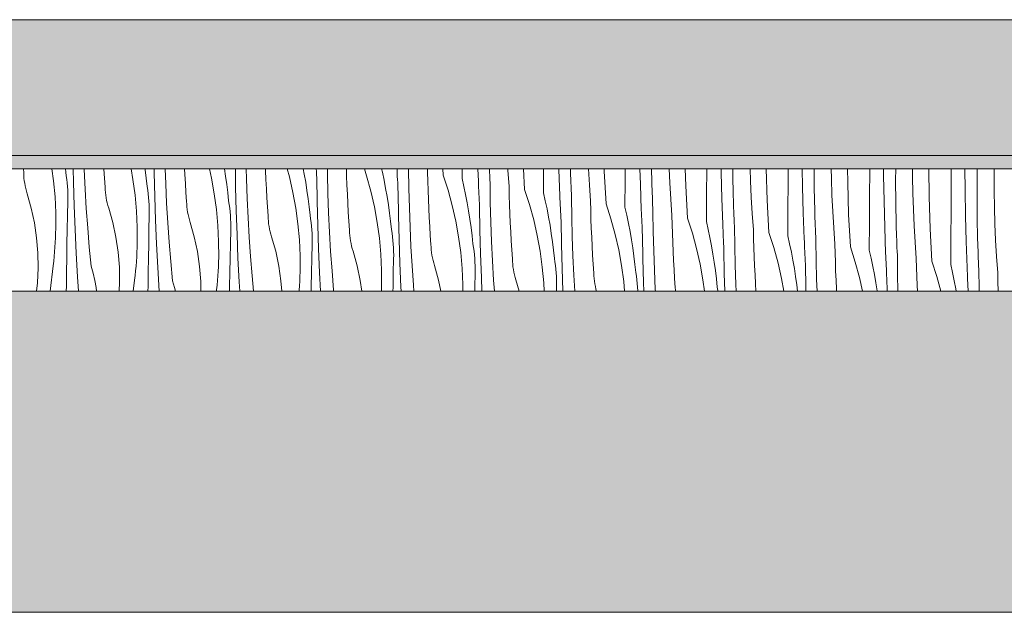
# Model space of a CAD drawing. Header units: millimetres. Extents: x -5600 to 56024, y 506 to 54141.
# Tile 35 of 48: x 37267 to 38719, y 28372 to 29245. Entities that reach past the tile are written whole.
import ezdxf

# ---------------------------------------------------------------- set-up
doc = ezdxf.new("R2010")
doc.units = ezdxf.units.MM
doc.layers.add('2D Drafting - General2', color=251, linetype='Continuous', lineweight=15)
doc.layers.add('2D Drafting - General81', color=251, linetype='Continuous', lineweight=20)

# ---------------------------------------------------------------- blocks, each defined once
blk = doc.blocks.new('*X26')
at = {"layer": '2D Drafting - General81', "linetype": 'Continuous'}
for p, q in [((-57948.8, -105022.4), (-57949.2, -105016.9)), ((-57907.1, -105016.9), (-57904.8, -105034.4)), ((-57887.3, -105016.9), (-57886.8, -105021.6)), ((-57875.6, -105036.4), (-57876.1, -105016.9)), ((-57859.5, -105017.9), (-57859.6, -105016.9)), ((-57830.5, -105017), (-57830.5, -105016.9)), ((-57829.7, -105030.3), (-57830.5, -105017)), ((-57790.6, -105016.9), (-57787.9, -105032.3)), ((-57769.8, -105016.9), (-57769.6, -105018.4)), ((-57756.4, -105022.6), (-57756.5, -105016.9)), ((-57739.5, -105039.1), (-57740.3, -105016.9)), ((-57711.2, -105024.9), (-57711.6, -105016.9)), ((-57675, -105016.9), (-57672, -105030.3)), ((-57652.9, -105016.9), (-57651.3, -105027.5)), ((-57636.4, -105043.8), (-57636.8, -105016.9)), ((-57620.4, -105031.7), (-57620.8, -105016.9)), ((-57592.3, -105019.4), (-57592.4, -105016.9)), ((-57560.3, -105016.9), (-57557.1, -105028.6)), ((-57536.7, -105016.9), (-57535.2, -105024.4)), ((-57517.4, -105020.7), (-57517.5, -105016.9)), ((-57501, -105024.3), (-57501.1, -105016.9)), ((-57472.7, -105027.3), (-57473, -105016.9)), ((-57446.6, -105016.9), (-57443.3, -105027.1)), ((-57421.1, -105016.9), (-57420, -105021.5)), ((-57398.4, -105018.5), (-57398.4, -105016.9)), ((-57381, -105045.5), (-57381.3, -105016.9)), ((-57353.3, -105021.8), (-57353.6, -105016.9)), ((-57330.4, -105025.9), (-57330.9, -105016.9)), ((-57302.6, -105030.8), (-57302.6, -105016.9)), ((-57278.5, -105035), (-57279.2, -105016.9)), ((-57261.9, -105021.4), (-57262.1, -105016.9)), ((-57235, -105018.9), (-57235.1, -105016.9)), ((-57210.4, -105047), (-57212, -105016.9)), ((-57182.6, -105051.9), (-57182.3, -105016.9)), ((-57159.8, -105018.1), (-57159.8, -105016.9)), ((-57142.6, -105020.4), (-57142.7, -105016.9)), ((-57114.9, -105040.1), (-57116.3, -105016.9)), ((-57092.9, -105020.4), (-57093, -105016.9)), ((-57062.3, -105033.8), (-57062.1, -105016.9)), ((-57039.7, -105039.2), (-57040.3, -105016.9)), ((-57022.7, -105036), (-57023.1, -105016.9)), ((-56996.3, -105037.2), (-56997.2, -105016.9)), ((-56972.8, -105041.6), (-56973.5, -105016.9)), ((-56942.2, -105054.9), (-56941.9, -105016.9)), ((-56920.7, -105022.2), (-56920.7, -105016.9)), ((-56903.4, -105024.1), (-56903.4, -105016.9)), ((-56877.3, -105034.2), (-56877.9, -105016.9)), ((-56852.7, -105062.8), (-56854.1, -105016.9)), ((-56821.8, -105036.7), (-56821.7, -105016.9)), ((-56800.6, -105043.4), (-56801, -105016.9)), ((-56783.3, -105045.3), (-56783.5, -105016.9)), ((-56758, -105031.2), (-56758.2, -105016.9)), ((-56734.1, -105036.2), (-56734.2, -105016.9)), ((-56701.5, -105018.6), (-56701.5, -105016.9)), ((-56681.1, -105026.4), (-56681.1, -105016.9)), ((-56663.5, -105033.4), (-56663.3, -105016.9)), ((-56638.3, -105028.3), (-56638.3, -105016.9)), ((-56614, -105057.3), (-56614.3, -105016.9)), ((-56581.4, -105039.7), (-56581.3, -105016.9)), ((-56561, -105047.6), (-56561.2, -105016.9)), ((-56543.2, -105021.6), (-56543.1, -105016.9)), ((-56518.2, -105025.3), (-56518.1, -105016.9)), ((-57948.7, -105026.4), (-57948.8, -105022.4)), ((-57948.4, -105030.3), (-57948.7, -105026.4)), ((-57947.9, -105034.2), (-57948.4, -105030.3)), ((-57886, -105027), (-57886.8, -105021.6)), ((-57885.3, -105032.3), (-57886, -105027)), ((-57858.2, -105046.5), (-57859.5, -105017.9)), ((-57828.8, -105043.6), (-57829.7, -105030.3)), ((-57769.6, -105018.4), (-57768.1, -105030.6)), ((-57768.1, -105030.6), (-57766.7, -105042.8)), ((-57755.6, -105057.5), (-57756.4, -105022.6)), ((-57710.5, -105038.2), (-57711.2, -105024.9)), ((-57672, -105030.3), (-57667.8, -105053.5)), ((-57651.3, -105027.5), (-57649.5, -105039.6)), ((-57591.8, -105032.7), (-57592.3, -105019.4)), ((-57557.1, -105028.6), (-57551.9, -105051.5)), ((-57535.2, -105024.4), (-57533.1, -105036.5)), ((-57517.1, -105025.4), (-57517.4, -105020.7)), ((-57516.9, -105030.1), (-57517.1, -105025.4)), ((-57516.3, -105065), (-57516.9, -105030.1)), ((-57500.4, -105052.9), (-57501, -105024.3)), ((-57472.3, -105040.6), (-57472.7, -105027.3)), ((-57443.3, -105027.1), (-57437.1, -105049.7)), ((-57420, -105021.5), (-57417.5, -105033.6)), ((-57398.2, -105023.2), (-57398.4, -105018.5)), ((-57398, -105027.9), (-57398.2, -105023.2)), ((-57397.7, -105032.5), (-57398, -105027.9)), ((-57353, -105035.1), (-57353.3, -105021.8)), ((-57330.4, -105025.9), (-57323.2, -105048.2)), ((-57302.6, -105030.8), (-57299.9, -105042.7)), ((-57261.7, -105027), (-57261.9, -105021.4)), ((-57261.5, -105032.5), (-57261.7, -105027)), ((-57233.2, -105043), (-57235, -105018.9)), ((-57158.4, -105056.2), (-57159.8, -105018.1)), ((-57142.5, -105025.9), (-57142.6, -105020.4)), ((-57142.3, -105031.5), (-57142.5, -105025.9)), ((-57142.1, -105037), (-57142.3, -105031.5)), ((-57090.3, -105068.2), (-57092.9, -105020.4)), ((-56919.7, -105060.4), (-56920.7, -105022.2)), ((-56902.7, -105057.2), (-56903.4, -105024.1)), ((-56757.3, -105055.4), (-56758, -105031.2)), ((-56701.8, -105057.9), (-56701.5, -105018.6)), ((-56680.5, -105064.6), (-56681.1, -105026.4)), ((-56637.9, -105052.4), (-56638.3, -105028.3)), ((-56543.4, -105054.6), (-56543.2, -105021.6)), ((-56518.2, -105049.4), (-56518.2, -105025.3)), ((-57947.3, -105038.1), (-57947.9, -105034.2)), ((-57946.6, -105042), (-57947.3, -105038.1)), ((-57945.7, -105045.9), (-57946.6, -105042)), ((-57944.7, -105049.7), (-57945.7, -105045.9)), ((-57904.8, -105034.4), (-57902.6, -105057.9)), ((-57884.7, -105037.6), (-57885.3, -105032.3)), ((-57884.3, -105043), (-57884.7, -105037.6)), ((-57883.9, -105048.4), (-57884.3, -105043)), ((-57874.5, -105071.2), (-57875.6, -105036.4)), ((-57828.6, -105047.5), (-57828.8, -105043.6)), ((-57787.9, -105032.3), (-57784.7, -105055.6)), ((-57765.9, -105048.1), (-57766.7, -105042.8)), ((-57738.1, -105067.6), (-57739.5, -105039.1)), ((-57709.6, -105051.5), (-57710.5, -105038.2)), ((-57649.5, -105039.6), (-57648, -105051.8)), ((-57635.5, -105078.7), (-57636.4, -105043.8)), ((-57619.4, -105060.3), (-57620.4, -105031.7)), ((-57591.1, -105046), (-57591.8, -105032.7)), ((-57533.1, -105036.5), (-57531.2, -105048.6)), ((-57471.7, -105053.9), (-57472.3, -105040.6)), ((-57417.5, -105033.6), (-57415.2, -105045.6)), ((-57415.2, -105045.6), (-57413, -105057.7)), ((-57397.5, -105037.2), (-57397.7, -105032.5)), ((-57397.3, -105041.9), (-57397.5, -105037.2)), ((-57397.1, -105046.6), (-57397.3, -105041.9)), ((-57380.3, -105074), (-57381, -105045.5)), ((-57352.6, -105048.5), (-57353, -105035.1)), ((-57299.9, -105042.7), (-57297.4, -105054.7)), ((-57278.3, -105039.7), (-57278.5, -105035)), ((-57278.1, -105044.4), (-57278.3, -105039.7)), ((-57277.9, -105049), (-57278.1, -105044.4)), ((-57261.2, -105038.1), (-57261.5, -105032.5)), ((-57260.9, -105066.6), (-57261.2, -105038.1)), ((-57232.9, -105056.3), (-57233.2, -105043)), ((-57141.9, -105042.6), (-57142.1, -105037)), ((-57141.7, -105048.1), (-57141.9, -105042.6)), ((-57113.1, -105064.2), (-57114.9, -105040.1)), ((-57062.5, -105073.1), (-57062.3, -105033.8)), ((-57038.4, -105077.4), (-57039.7, -105039.2)), ((-57022.6, -105041.6), (-57022.7, -105036)), ((-57022.4, -105047.1), (-57022.6, -105041.6)), ((-56994.9, -105061.3), (-56996.3, -105037.2)), ((-56970.2, -105089.4), (-56972.8, -105041.6)), ((-56876.3, -105058.3), (-56877.3, -105034.2)), ((-56822.1, -105076.1), (-56821.8, -105036.7)), ((-56799.6, -105081.6), (-56800.6, -105043.4)), ((-56782.6, -105078.3), (-56783.3, -105045.3)), ((-56732.7, -105084), (-56734.1, -105036.2)), ((-56663.2, -105066.5), (-56663.5, -105033.4)), ((-56581.7, -105079.1), (-56581.4, -105039.7)), ((-57943.6, -105053.5), (-57944.7, -105049.7)), ((-57937.6, -105074.8), (-57943.6, -105053.5)), ((-57902.6, -105057.9), (-57901.5, -105081.4)), ((-57883.7, -105053.8), (-57883.9, -105048.4)), ((-57883.7, -105059.1), (-57883.7, -105053.8)), ((-57883.7, -105064.5), (-57883.7, -105059.1)), ((-57856.5, -105075), (-57858.2, -105046.5)), ((-57828.3, -105051.5), (-57828.6, -105047.5)), ((-57827.8, -105055.4), (-57828.3, -105051.5)), ((-57827.2, -105059.3), (-57827.8, -105055.4)), ((-57826.5, -105063.2), (-57827.2, -105059.3)), ((-57784.7, -105055.6), (-57782.6, -105079)), ((-57765.2, -105053.5), (-57765.9, -105048.1)), ((-57764.6, -105058.8), (-57765.2, -105053.5)), ((-57764.2, -105064.2), (-57764.6, -105058.8)), ((-57754.4, -105092.4), (-57755.6, -105057.5)), ((-57708.7, -105064.8), (-57709.6, -105051.5)), ((-57667.8, -105053.5), (-57664.6, -105076.8)), ((-57648, -105051.8), (-57646.7, -105064)), ((-57618, -105088.8), (-57619.4, -105060.3)), ((-57590.4, -105059.3), (-57591.1, -105046)), ((-57589.6, -105072.6), (-57590.4, -105059.3)), ((-57551.9, -105051.5), (-57547.7, -105074.6)), ((-57531.2, -105048.6), (-57529.5, -105060.8)), ((-57499.3, -105081.4), (-57500.4, -105052.9)), ((-57471.1, -105067.2), (-57471.7, -105053.9)), ((-57437.1, -105049.7), (-57431.8, -105072.7)), ((-57413, -105057.7), (-57411.1, -105069.8)), ((-57396.8, -105051.2), (-57397.1, -105046.6)), ((-57396.2, -105086.1), (-57396.8, -105051.2)), ((-57352.2, -105061.8), (-57352.6, -105048.5)), ((-57323.2, -105048.2), (-57317, -105070.9)), ((-57297.4, -105054.7), (-57295.1, -105066.8)), ((-57277.7, -105053.7), (-57277.9, -105049)), ((-57277.5, -105058.4), (-57277.7, -105053.7)), ((-57277.2, -105063.1), (-57277.5, -105058.4)), ((-57232.6, -105069.6), (-57232.9, -105056.3)), ((-57210.4, -105047), (-57203.2, -105069.4)), ((-57182.6, -105051.9), (-57179.9, -105063.9)), ((-57158.2, -105060.9), (-57158.4, -105056.2)), ((-57141.4, -105053.7), (-57141.7, -105048.1)), ((-57141.2, -105059.2), (-57141.4, -105053.7)), ((-57140.8, -105087.8), (-57141.2, -105059.2)), ((-57022.2, -105052.7), (-57022.4, -105047.1)), ((-57022, -105058.2), (-57022.2, -105052.7)), ((-57021.8, -105063.8), (-57022, -105058.2)), ((-56942.4, -105094.3), (-56942.2, -105054.9)), ((-56918.3, -105098.5), (-56919.7, -105060.4)), ((-56902.5, -105062.7), (-56902.7, -105057.2)), ((-56874.8, -105082.4), (-56876.3, -105058.3)), ((-56756.2, -105079.5), (-56757.3, -105055.4)), ((-56702, -105097.3), (-56701.8, -105057.9)), ((-56637.2, -105076.5), (-56637.9, -105052.4)), ((-56612.6, -105105.1), (-56614, -105057.3)), ((-56560.5, -105085.8), (-56561, -105047.6)), ((-56543.1, -105087.7), (-56543.4, -105054.6)), ((-56517.9, -105073.6), (-56518.2, -105049.4)), ((-57932.9, -105096.5), (-57937.6, -105074.8)), ((-57884.2, -105085.4), (-57883.7, -105064.5)), ((-57873, -105106.1), (-57874.5, -105071.2)), ((-57854.5, -105103.5), (-57856.5, -105075)), ((-57825.6, -105067), (-57826.5, -105063.2)), ((-57824.6, -105070.8), (-57825.6, -105067)), ((-57823.5, -105074.6), (-57824.6, -105070.8)), ((-57817.5, -105096), (-57823.5, -105074.6)), ((-57763.9, -105069.6), (-57764.2, -105064.2)), ((-57763.7, -105074.9), (-57763.9, -105069.6)), ((-57763.6, -105080.3), (-57763.7, -105074.9)), ((-57736.4, -105096.2), (-57738.1, -105067.6)), ((-57708.5, -105068.7), (-57708.7, -105064.8)), ((-57708.2, -105072.6), (-57708.5, -105068.7)), ((-57707.8, -105076.6), (-57708.2, -105072.6)), ((-57645.8, -105069.3), (-57646.7, -105064)), ((-57645.1, -105074.6), (-57645.8, -105069.3)), ((-57644.6, -105080), (-57645.1, -105074.6)), ((-57588.6, -105085.9), (-57589.6, -105072.6)), ((-57547.7, -105074.6), (-57544.6, -105098)), ((-57529.5, -105060.8), (-57527.9, -105073)), ((-57527.9, -105073), (-57526.6, -105085.2)), ((-57515.4, -105099.9), (-57516.3, -105065)), ((-57470.3, -105080.5), (-57471.1, -105067.2)), ((-57431.8, -105072.7), (-57427.7, -105095.8)), ((-57411.1, -105069.8), (-57409.4, -105082)), ((-57379.3, -105102.6), (-57380.3, -105074)), ((-57351.6, -105075.1), (-57352.2, -105061.8)), ((-57317, -105070.9), (-57311.8, -105093.8)), ((-57295.1, -105066.8), (-57293, -105078.9)), ((-57277, -105067.7), (-57277.2, -105063.1)), ((-57276.8, -105072.4), (-57277, -105067.7)), ((-57276.2, -105107.3), (-57276.8, -105072.4)), ((-57260.2, -105095.2), (-57260.9, -105066.6)), ((-57232.1, -105082.9), (-57232.6, -105069.6)), ((-57203.2, -105069.4), (-57196.9, -105092.1)), ((-57179.9, -105063.9), (-57177.3, -105075.9)), ((-57158, -105065.5), (-57158.2, -105060.9)), ((-57157.8, -105070.2), (-57158, -105065.5)), ((-57157.6, -105074.9), (-57157.8, -105070.2)), ((-57157.4, -105079.6), (-57157.6, -105074.9)), ((-57112.9, -105077.5), (-57113.1, -105064.2)), ((-57090.3, -105068.2), (-57083.1, -105090.6)), ((-57062.5, -105073.1), (-57059.8, -105085.1)), ((-57021.6, -105069.3), (-57021.8, -105063.8)), ((-57021.4, -105074.8), (-57021.6, -105069.3)), ((-57021.1, -105080.4), (-57021.4, -105074.8)), ((-56993.1, -105085.3), (-56994.9, -105061.3)), ((-56902.3, -105068.3), (-56902.5, -105062.7)), ((-56902.2, -105073.8), (-56902.3, -105068.3)), ((-56902, -105079.4), (-56902.2, -105073.8)), ((-56850.2, -105110.5), (-56852.7, -105062.8)), ((-56679.5, -105102.7), (-56680.5, -105064.6)), ((-56662.5, -105099.5), (-56663.2, -105066.5)), ((-56517.1, -105097.7), (-56517.9, -105073.6)), ((-57901.5, -105081.4), (-57901.5, -105104.9)), ((-57884.6, -105106.3), (-57884.2, -105085.4)), ((-57782.6, -105079), (-57781.5, -105102.5)), ((-57764.1, -105106.6), (-57763.7, -105085.7)), ((-57763.7, -105085.7), (-57763.6, -105080.3)), ((-57707.2, -105080.5), (-57707.8, -105076.6)), ((-57706.4, -105084.3), (-57707.2, -105080.5)), ((-57705.6, -105088.2), (-57706.4, -105084.3)), ((-57704.6, -105092), (-57705.6, -105088.2)), ((-57664.6, -105076.8), (-57662.5, -105100.2)), ((-57644.1, -105085.4), (-57644.6, -105080)), ((-57643.8, -105090.7), (-57644.1, -105085.4)), ((-57634.3, -105113.6), (-57635.5, -105078.7)), ((-57616.4, -105117.3), (-57618, -105088.8)), ((-57588.5, -105089.9), (-57588.6, -105085.9)), ((-57525.8, -105090.5), (-57526.6, -105085.2)), ((-57498, -105110), (-57499.3, -105081.4)), ((-57469.5, -105093.8), (-57470.3, -105080.5)), ((-57409.4, -105082), (-57407.9, -105094.1)), ((-57395.4, -105121), (-57396.2, -105086.1)), ((-57351, -105088.4), (-57351.6, -105075.1)), ((-57350.3, -105101.7), (-57351, -105088.4)), ((-57293, -105078.9), (-57291.1, -105091)), ((-57231.6, -105096.3), (-57232.1, -105082.9)), ((-57177.3, -105075.9), (-57175, -105088)), ((-57175, -105088), (-57172.9, -105100)), ((-57157.2, -105084.2), (-57157.4, -105079.6)), ((-57156.9, -105088.9), (-57157.2, -105084.2)), ((-57156.7, -105093.6), (-57156.9, -105088.9)), ((-57140.2, -105116.4), (-57140.8, -105087.8)), ((-57112.5, -105090.8), (-57112.9, -105077.5)), ((-57059.8, -105085.1), (-57057.3, -105097.1)), ((-57038.2, -105082), (-57038.4, -105077.4)), ((-57038, -105086.7), (-57038.2, -105082)), ((-57037.8, -105091.4), (-57038, -105086.7)), ((-57020.8, -105109), (-57021.1, -105080.4)), ((-56992.8, -105098.7), (-56993.1, -105085.3)), ((-56970.2, -105089.4), (-56963, -105111.7)), ((-56901.7, -105084.9), (-56902, -105079.4)), ((-56901.5, -105090.5), (-56901.7, -105084.9)), ((-56873, -105106.5), (-56874.8, -105082.4)), ((-56822.4, -105115.4), (-56822.1, -105076.1)), ((-56798.2, -105119.7), (-56799.6, -105081.6)), ((-56782.4, -105083.9), (-56782.6, -105078.3)), ((-56782.3, -105089.4), (-56782.4, -105083.9)), ((-56782.1, -105095), (-56782.3, -105089.4)), ((-56754.7, -105103.6), (-56756.2, -105079.5)), ((-56730.1, -105131.7), (-56732.7, -105084)), ((-56636.1, -105100.7), (-56637.2, -105076.5)), ((-56582, -105118.4), (-56581.7, -105079.1)), ((-56559.5, -105123.9), (-56560.5, -105085.8)), ((-56542.5, -105120.7), (-56543.1, -105087.7)), ((-57929.7, -105118.4), (-57932.9, -105096.5)), ((-57852.1, -105132), (-57854.5, -105103.5)), ((-57812.8, -105117.7), (-57817.5, -105096)), ((-57781.5, -105102.5), (-57781.4, -105126)), ((-57753, -105127.3), (-57754.4, -105092.4)), ((-57734.4, -105124.7), (-57736.4, -105096.2)), ((-57703.5, -105095.8), (-57704.6, -105092)), ((-57697.4, -105117.1), (-57703.5, -105095.8)), ((-57662.5, -105100.2), (-57661.4, -105123.7)), ((-57643.6, -105096.1), (-57643.8, -105090.7)), ((-57643.5, -105101.5), (-57643.6, -105096.1)), ((-57643.6, -105106.9), (-57643.5, -105101.5)), ((-57588.1, -105093.8), (-57588.5, -105089.9)), ((-57587.7, -105097.7), (-57588.1, -105093.8)), ((-57587.1, -105101.6), (-57587.7, -105097.7)), ((-57586.4, -105105.5), (-57587.1, -105101.6)), ((-57544.6, -105098), (-57542.4, -105121.4)), ((-57525.1, -105095.8), (-57525.8, -105090.5)), ((-57524.5, -105101.2), (-57525.1, -105095.8)), ((-57524.1, -105106.5), (-57524.5, -105101.2)), ((-57514.3, -105134.8), (-57515.4, -105099.9)), ((-57468.6, -105107.1), (-57469.5, -105093.8)), ((-57427.7, -105095.8), (-57424.5, -105119.1)), ((-57407.9, -105094.1), (-57406.5, -105106.3)), ((-57377.9, -105131.1), (-57379.3, -105102.6)), ((-57349.4, -105115), (-57350.3, -105101.7)), ((-57311.8, -105093.8), (-57307.6, -105117)), ((-57291.1, -105091), (-57289.3, -105103.1)), ((-57289.3, -105103.1), (-57287.8, -105115.3)), ((-57259.2, -105123.8), (-57260.2, -105095.2)), ((-57230.9, -105109.6), (-57231.6, -105096.3)), ((-57196.9, -105092.1), (-57191.7, -105115)), ((-57172.9, -105100), (-57171, -105112.2)), ((-57156.1, -105128.5), (-57156.7, -105093.6)), ((-57112.1, -105104.1), (-57112.5, -105090.8)), ((-57083.1, -105090.6), (-57076.9, -105113.3)), ((-57057.3, -105097.1), (-57055, -105109.1)), ((-57037.5, -105096), (-57037.8, -105091.4)), ((-57037.3, -105100.7), (-57037.5, -105096)), ((-57037.1, -105105.4), (-57037.3, -105100.7)), ((-56992.4, -105112), (-56992.8, -105098.7)), ((-56942.4, -105094.3), (-56939.7, -105106.2)), ((-56918.1, -105103.2), (-56918.3, -105098.5)), ((-56917.9, -105107.9), (-56918.1, -105103.2)), ((-56901.3, -105096), (-56901.5, -105090.5)), ((-56901, -105101.6), (-56901.3, -105096)), ((-56900.7, -105130.1), (-56901, -105101.6)), ((-56781.9, -105100.5), (-56782.1, -105095)), ((-56781.7, -105106.1), (-56781.9, -105100.5)), ((-56752.9, -105127.7), (-56754.7, -105103.6)), ((-56702.3, -105136.6), (-56702, -105097.3)), ((-56678.2, -105140.9), (-56679.5, -105102.7)), ((-56662.4, -105105.1), (-56662.5, -105099.5)), ((-56634.7, -105124.8), (-56636.1, -105100.7)), ((-56516.1, -105121.8), (-56517.1, -105097.7)), ((-57927.9, -105140.5), (-57929.7, -105118.4)), ((-57901.9, -105118.6), (-57901.7, -105111.7)), ((-57901.7, -105111.7), (-57901.5, -105104.9)), ((-57885, -105127.2), (-57884.6, -105106.3)), ((-57871.3, -105141), (-57873, -105106.1)), ((-57809.6, -105139.6), (-57812.8, -105117.7)), ((-57764.5, -105127.5), (-57764.1, -105106.6)), ((-57692.8, -105138.8), (-57697.4, -105117.1)), ((-57644, -105127.8), (-57643.6, -105106.9)), ((-57632.9, -105148.5), (-57634.3, -105113.6)), ((-57614.3, -105145.8), (-57616.4, -105117.3)), ((-57585.5, -105109.4), (-57586.4, -105105.5)), ((-57584.5, -105113.2), (-57585.5, -105109.4)), ((-57583.4, -105117), (-57584.5, -105113.2)), ((-57577.3, -105138.3), (-57583.4, -105117)), ((-57523.7, -105111.9), (-57524.1, -105106.5)), ((-57523.5, -105117.3), (-57523.7, -105111.9)), ((-57523.5, -105122.7), (-57523.5, -105117.3)), ((-57496.3, -105138.5), (-57498, -105110)), ((-57468.4, -105111), (-57468.6, -105107.1)), ((-57468.1, -105115), (-57468.4, -105111)), ((-57467.6, -105118.9), (-57468.1, -105115)), ((-57405.7, -105111.6), (-57406.5, -105106.3)), ((-57405, -105117), (-57405.7, -105111.6)), ((-57404.4, -105122.3), (-57405, -105117)), ((-57348.5, -105128.3), (-57349.4, -105115)), ((-57307.6, -105117), (-57304.4, -105140.3)), ((-57287.8, -105115.3), (-57286.5, -105127.5)), ((-57275.3, -105142.2), (-57276.2, -105107.3)), ((-57230.2, -105122.9), (-57230.9, -105109.6)), ((-57191.7, -105115), (-57187.5, -105138.2)), ((-57171, -105112.2), (-57169.3, -105124.3)), ((-57139.1, -105144.9), (-57140.2, -105116.4)), ((-57111.5, -105117.4), (-57112.1, -105104.1)), ((-57110.9, -105130.7), (-57111.5, -105117.4)), ((-57076.9, -105113.3), (-57071.6, -105136.2)), ((-57055, -105109.1), (-57052.8, -105121.2)), ((-57036.9, -105110.1), (-57037.1, -105105.4)), ((-57036.6, -105114.7), (-57036.9, -105110.1)), ((-57036, -105149.6), (-57036.6, -105114.7)), ((-57020.1, -105137.5), (-57020.8, -105109)), ((-56992, -105125.3), (-56992.4, -105112)), ((-56963, -105111.7), (-56956.8, -105134.4)), ((-56939.7, -105106.2), (-56937.2, -105118.2)), ((-56937.2, -105118.2), (-56934.9, -105130.3)), ((-56917.7, -105112.5), (-56917.9, -105107.9)), ((-56917.5, -105117.2), (-56917.7, -105112.5)), ((-56917.3, -105121.9), (-56917.5, -105117.2)), ((-56872.7, -105119.8), (-56873, -105106.5)), ((-56850.2, -105110.5), (-56843, -105132.9)), ((-56822.4, -105115.4), (-56819.7, -105127.4)), ((-56781.5, -105111.6), (-56781.7, -105106.1)), ((-56781.2, -105117.2), (-56781.5, -105111.6)), ((-56781, -105122.7), (-56781.2, -105117.2)), ((-56662.2, -105110.6), (-56662.4, -105105.1)), ((-56662, -105116.2), (-56662.2, -105110.6)), ((-56661.8, -105121.7), (-56662, -105116.2)), ((-56610, -105152.9), (-56612.6, -105105.1)), ((-56582.2, -105157.8), (-56582, -105118.4)), ((-57903.3, -105139.2), (-57902.7, -105132.3)), ((-57902.7, -105132.3), (-57902.3, -105125.5)), ((-57902.3, -105125.5), (-57901.9, -105118.6)), ((-57885.3, -105148.1), (-57885, -105127.2)), ((-57849.4, -105160.4), (-57852.1, -105132)), ((-57781.9, -105139.8), (-57781.6, -105132.9)), ((-57781.6, -105132.9), (-57781.4, -105126)), ((-57764.9, -105148.4), (-57764.5, -105127.5)), ((-57751.2, -105162.2), (-57753, -105127.3)), ((-57732, -105153.1), (-57734.4, -105124.7)), ((-57661.4, -105123.7), (-57661.3, -105147.2)), ((-57644.4, -105148.6), (-57644, -105127.8)), ((-57542.4, -105121.4), (-57541.3, -105144.9)), ((-57524, -105148.9), (-57523.5, -105128)), ((-57523.5, -105128), (-57523.5, -105122.7)), ((-57467, -105122.8), (-57467.6, -105118.9)), ((-57466.3, -105126.7), (-57467, -105122.8)), ((-57465.4, -105130.5), (-57466.3, -105126.7)), ((-57464.4, -105134.4), (-57465.4, -105130.5)), ((-57424.5, -105119.1), (-57422.4, -105142.5)), ((-57404, -105127.7), (-57404.4, -105122.3)), ((-57403.7, -105133.1), (-57404, -105127.7)), ((-57403.5, -105138.4), (-57403.7, -105133.1)), ((-57394.2, -105155.9), (-57395.4, -105121)), ((-57376.2, -105159.7), (-57377.9, -105131.1)), ((-57348.3, -105132.2), (-57348.5, -105128.3)), ((-57348, -105136.1), (-57348.3, -105132.2)), ((-57285.6, -105132.8), (-57286.5, -105127.5)), ((-57284.9, -105138.2), (-57285.6, -105132.8)), ((-57257.8, -105152.3), (-57259.2, -105123.8)), ((-57229.4, -105136.1), (-57230.2, -105122.9)), ((-57169.3, -105124.3), (-57167.7, -105136.5)), ((-57155.2, -105163.4), (-57156.1, -105128.5)), ((-57110.1, -105144), (-57110.9, -105130.7)), ((-57052.8, -105121.2), (-57050.9, -105133.3)), ((-56991.4, -105138.6), (-56992, -105125.3)), ((-56934.9, -105130.3), (-56932.8, -105142.4)), ((-56917, -105126.6), (-56917.3, -105121.9)), ((-56916.8, -105131.2), (-56917, -105126.6)), ((-56916.5, -105135.9), (-56916.8, -105131.2)), ((-56900, -105158.7), (-56900.7, -105130.1)), ((-56872.4, -105133.1), (-56872.7, -105119.8)), ((-56843, -105132.9), (-56836.7, -105155.6)), ((-56819.7, -105127.4), (-56817.1, -105139.4)), ((-56798, -105124.4), (-56798.2, -105119.7)), ((-56797.8, -105129), (-56798, -105124.4)), ((-56797.6, -105133.7), (-56797.8, -105129)), ((-56780.6, -105151.3), (-56781, -105122.7)), ((-56752.7, -105141), (-56752.9, -105127.7)), ((-56730.1, -105131.7), (-56722.9, -105154.1)), ((-56661.6, -105127.3), (-56661.8, -105121.7)), ((-56661.4, -105132.8), (-56661.6, -105127.3)), ((-56661.2, -105138.4), (-56661.4, -105132.8)), ((-56632.9, -105148.9), (-56634.7, -105124.8)), ((-56558.1, -105162), (-56559.5, -105123.9)), ((-56542.3, -105126.2), (-56542.5, -105120.7)), ((-56542.1, -105131.8), (-56542.3, -105126.2)), ((-56541.9, -105137.3), (-56542.1, -105131.8)), ((-56514.6, -105145.9), (-56516.1, -105121.8)), ((-57927.6, -105162.7), (-57927.9, -105140.5)), ((-57904.6, -105152.9), (-57903.9, -105146)), ((-57903.9, -105146), (-57903.3, -105139.2)), ((-57869.3, -105175.8), (-57871.3, -105141)), ((-57807.8, -105161.7), (-57809.6, -105139.6)), ((-57782.7, -105153.5), (-57782.2, -105146.6)), ((-57782.2, -105146.6), (-57781.9, -105139.8)), ((-57689.6, -105160.8), (-57692.8, -105138.8)), ((-57661.5, -105154.1), (-57661.3, -105147.2)), ((-57612, -105174.3), (-57614.3, -105145.8)), ((-57572.7, -105160), (-57577.3, -105138.3)), ((-57541.3, -105144.9), (-57541.3, -105168.4)), ((-57512.8, -105169.6), (-57514.3, -105134.8)), ((-57494.3, -105167), (-57496.3, -105138.5)), ((-57463.3, -105138.1), (-57464.4, -105134.4)), ((-57457.3, -105159.5), (-57463.3, -105138.1)), ((-57422.4, -105142.5), (-57421.3, -105166)), ((-57403.4, -105143.8), (-57403.5, -105138.4)), ((-57403.5, -105149.2), (-57403.4, -105143.8)), ((-57347.6, -105140.1), (-57348, -105136.1)), ((-57347, -105144), (-57347.6, -105140.1)), ((-57346.2, -105147.9), (-57347, -105144)), ((-57304.4, -105140.3), (-57302.3, -105163.7)), ((-57284.4, -105143.5), (-57284.9, -105138.2)), ((-57283.9, -105148.9), (-57284.4, -105143.5)), ((-57274.1, -105177.1), (-57275.3, -105142.2)), ((-57228.4, -105149.4), (-57229.4, -105136.1)), ((-57187.5, -105138.2), (-57184.4, -105161.5)), ((-57167.7, -105136.5), (-57166.4, -105148.7)), ((-57137.8, -105173.5), (-57139.1, -105144.9)), ((-57109.3, -105157.3), (-57110.1, -105144)), ((-57071.6, -105136.2), (-57067.4, -105159.3)), ((-57050.9, -105133.3), (-57049.2, -105145.5)), ((-57049.2, -105145.5), (-57047.7, -105157.6)), ((-57019.1, -105166.1), (-57020.1, -105137.5)), ((-56990.8, -105151.9), (-56991.4, -105138.6)), ((-56956.8, -105134.4), (-56951.6, -105157.4)), ((-56932.8, -105142.4), (-56930.8, -105154.5)), ((-56916, -105170.8), (-56916.5, -105135.9)), ((-56871.9, -105146.5), (-56872.4, -105133.1)), ((-56871.4, -105159.8), (-56871.9, -105146.5)), ((-56817.1, -105139.4), (-56814.8, -105151.5)), ((-56797.4, -105138.4), (-56797.6, -105133.7)), ((-56797.2, -105143.1), (-56797.4, -105138.4)), ((-56797, -105147.7), (-56797.2, -105143.1)), ((-56752.3, -105154.3), (-56752.7, -105141)), ((-56702.3, -105136.6), (-56699.6, -105148.6)), ((-56678, -105145.5), (-56678.2, -105140.9)), ((-56677.8, -105150.2), (-56678, -105145.5)), ((-56660.9, -105143.9), (-56661.2, -105138.4)), ((-56660.6, -105172.5), (-56660.9, -105143.9)), ((-56541.8, -105142.9), (-56541.9, -105137.3)), ((-56541.5, -105148.4), (-56541.8, -105142.9)), ((-56512.8, -105170), (-56514.6, -105145.9)), ((-57909.6, -105196.9), (-57905.4, -105159.7)), ((-57905.4, -105159.7), (-57904.6, -105152.9)), ((-57885.6, -105169), (-57885.3, -105148.1)), ((-57846.3, -105170.7), (-57849.4, -105160.4)), ((-57807.5, -105183.9), (-57807.8, -105161.7)), ((-57783.8, -105167.2), (-57783.2, -105160.4)), ((-57783.2, -105160.4), (-57782.7, -105153.5)), ((-57765.2, -105169.3), (-57764.9, -105148.4)), ((-57729.3, -105181.6), (-57732, -105153.1)), ((-57687.8, -105182.9), (-57689.6, -105160.8)), ((-57662.2, -105167.8), (-57661.8, -105161)), ((-57661.8, -105161), (-57661.5, -105154.1)), ((-57644.8, -105169.5), (-57644.4, -105148.6)), ((-57631.2, -105183.3), (-57632.9, -105148.5)), ((-57569.5, -105181.9), (-57572.7, -105160)), ((-57524.4, -105169.8), (-57524, -105148.9)), ((-57452.6, -105181.2), (-57457.3, -105159.5)), ((-57403.9, -105170.1), (-57403.5, -105149.2)), ((-57392.8, -105190.8), (-57394.2, -105155.9)), ((-57374.2, -105188.2), (-57376.2, -105159.7)), ((-57345.4, -105151.7), (-57346.2, -105147.9)), ((-57344.4, -105155.5), (-57345.4, -105151.7)), ((-57343.2, -105159.3), (-57344.4, -105155.5)), ((-57337.2, -105180.7), (-57343.2, -105159.3)), ((-57283.6, -105154.2), (-57283.9, -105148.9)), ((-57283.4, -105159.6), (-57283.6, -105154.2)), ((-57283.3, -105165), (-57283.4, -105159.6)), ((-57256.1, -105180.8), (-57257.8, -105152.3)), ((-57228.3, -105153.4), (-57228.4, -105149.4)), ((-57227.9, -105157.3), (-57228.3, -105153.4)), ((-57227.5, -105161.2), (-57227.9, -105157.3)), ((-57226.9, -105165.1), (-57227.5, -105161.2)), ((-57184.4, -105161.5), (-57182.2, -105184.9)), ((-57165.6, -105154), (-57166.4, -105148.7)), ((-57164.9, -105159.3), (-57165.6, -105154)), ((-57164.3, -105164.7), (-57164.9, -105159.3)), ((-57108.4, -105170.6), (-57109.3, -105157.3)), ((-57067.4, -105159.3), (-57064.3, -105182.6)), ((-57047.7, -105157.6), (-57046.3, -105169.8)), ((-57035.2, -105184.5), (-57036, -105149.6)), ((-56990.1, -105165.2), (-56990.8, -105151.9)), ((-56951.6, -105157.4), (-56947.4, -105180.5)), ((-56930.8, -105154.5), (-56929.1, -105166.6)), ((-56899, -105187.3), (-56900, -105158.7)), ((-56870.7, -105173.1), (-56871.4, -105159.8)), ((-56836.7, -105155.6), (-56831.5, -105178.5)), ((-56814.8, -105151.5), (-56812.7, -105163.5)), ((-56796.7, -105152.4), (-56797, -105147.7)), ((-56796.5, -105157.1), (-56796.7, -105152.4)), ((-56795.9, -105192), (-56796.5, -105157.1)), ((-56779.9, -105179.9), (-56780.6, -105151.3)), ((-56751.9, -105167.6), (-56752.3, -105154.3)), ((-56722.9, -105154.1), (-56716.7, -105176.8)), ((-56699.6, -105148.6), (-56697.1, -105160.6)), ((-56697.1, -105160.6), (-56694.8, -105172.6)), ((-56677.6, -105154.9), (-56677.8, -105150.2)), ((-56677.3, -105159.6), (-56677.6, -105154.9)), ((-56677.1, -105164.2), (-56677.3, -105159.6)), ((-56632.6, -105162.2), (-56632.9, -105148.9)), ((-56610, -105152.9), (-56602.8, -105175.3)), ((-56582.2, -105157.8), (-56579.5, -105169.7)), ((-56557.9, -105166.7), (-56558.1, -105162)), ((-56541.3, -105154), (-56541.5, -105148.4)), ((-56541.1, -105159.5), (-56541.3, -105154)), ((-56540.8, -105165.1), (-56541.1, -105159.5)), ((-57928.7, -105184.9), (-57927.6, -105162.7)), ((-57885.9, -105189.9), (-57885.6, -105169)), ((-57867.9, -105196.9), (-57869.3, -105175.8)), ((-57843.9, -105181.2), (-57846.3, -105170.7)), ((-57785.4, -105180.9), (-57784.6, -105174)), ((-57784.6, -105174), (-57783.8, -105167.2)), ((-57765.5, -105190.1), (-57765.2, -105169.3)), ((-57749.2, -105196.9), (-57751.2, -105162.2)), ((-57663.1, -105181.5), (-57662.6, -105174.7)), ((-57662.6, -105174.7), (-57662.2, -105167.8)), ((-57645.2, -105190.4), (-57644.8, -105169.5)), ((-57609.8, -105196.9), (-57612, -105174.3)), ((-57541.7, -105182.1), (-57541.5, -105175.3)), ((-57541.5, -105175.3), (-57541.3, -105168.4)), ((-57524.8, -105190.7), (-57524.4, -105169.8)), ((-57511.5, -105196.9), (-57512.8, -105169.6)), ((-57491.9, -105195.5), (-57494.3, -105167)), ((-57421.3, -105166), (-57421.2, -105189.6)), ((-57404.3, -105191), (-57403.9, -105170.1)), ((-57302.3, -105163.7), (-57301.2, -105187.2)), ((-57283.8, -105191.3), (-57283.4, -105170.4)), ((-57283.4, -105170.4), (-57283.3, -105165)), ((-57226.2, -105169), (-57226.9, -105165.1)), ((-57225.3, -105172.9), (-57226.2, -105169)), ((-57224.3, -105176.7), (-57225.3, -105172.9)), ((-57163.9, -105170), (-57164.3, -105164.7)), ((-57163.5, -105175.4), (-57163.9, -105170)), ((-57163.3, -105180.8), (-57163.5, -105175.4)), ((-57154.1, -105196.9), (-57155.2, -105163.4)), ((-57136.4, -105196.9), (-57137.8, -105173.5)), ((-57108.2, -105174.6), (-57108.4, -105170.6)), ((-57107.9, -105178.5), (-57108.2, -105174.6)), ((-57045.5, -105175.2), (-57046.3, -105169.8)), ((-57044.8, -105180.5), (-57045.5, -105175.2)), ((-57017.7, -105194.7), (-57019.1, -105166.1)), ((-56989.2, -105178.5), (-56990.1, -105165.2)), ((-56929.1, -105166.6), (-56927.6, -105178.8)), ((-56915.3, -105196.9), (-56916, -105170.8)), ((-56870, -105186.4), (-56870.7, -105173.1)), ((-56812.7, -105163.5), (-56810.8, -105175.7)), ((-56810.8, -105175.7), (-56809.1, -105187.8)), ((-56751.3, -105180.9), (-56751.9, -105167.6)), ((-56694.8, -105172.6), (-56692.6, -105184.7)), ((-56676.9, -105168.9), (-56677.1, -105164.2)), ((-56676.7, -105173.6), (-56676.9, -105168.9)), ((-56676.4, -105178.3), (-56676.7, -105173.6)), ((-56660, -105196.9), (-56660.6, -105172.5)), ((-56632.2, -105175.5), (-56632.6, -105162.2)), ((-56631.8, -105188.8), (-56632.2, -105175.5)), ((-56602.8, -105175.3), (-56596.9, -105196.9)), ((-56579.5, -105169.7), (-56577, -105181.8)), ((-56557.7, -105171.4), (-56557.9, -105166.7)), ((-56557.5, -105176.1), (-56557.7, -105171.4)), ((-56557.3, -105180.7), (-56557.5, -105176.1)), ((-56540.5, -105193.7), (-56540.8, -105165.1)), ((-56512.5, -105183.3), (-56512.8, -105170)), ((-57930.1, -105196.9), (-57928.7, -105184.9)), ((-57886, -105196.9), (-57885.9, -105189.9)), ((-57842, -105191.7), (-57843.9, -105181.2)), ((-57808.1, -105196.9), (-57807.5, -105183.9)), ((-57787.2, -105196.9), (-57785.4, -105180.9)), ((-57765.6, -105196.9), (-57765.5, -105190.1)), ((-57726.3, -105191.9), (-57729.3, -105181.6)), ((-57687.6, -105196.9), (-57687.8, -105182.9)), ((-57664.5, -105195.2), (-57663.8, -105188.4)), ((-57663.8, -105188.4), (-57663.1, -105181.5)), ((-57645.3, -105196.9), (-57645.2, -105190.4)), ((-57630.4, -105196.9), (-57631.2, -105183.3)), ((-57568.3, -105196.9), (-57569.5, -105181.9)), ((-57542.5, -105195.8), (-57542.1, -105189)), ((-57542.1, -105189), (-57541.7, -105182.1)), ((-57524.9, -105196.9), (-57524.8, -105190.7)), ((-57450.3, -105196.9), (-57452.6, -105181.2)), ((-57421.4, -105196.4), (-57421.2, -105189.6)), ((-57404.4, -105196.9), (-57404.3, -105191)), ((-57392.5, -105196.9), (-57392.8, -105190.8)), ((-57373.5, -105196.9), (-57374.2, -105188.2)), ((-57333.7, -105196.9), (-57337.2, -105180.7)), ((-57301.2, -105187.2), (-57301.2, -105196.9)), ((-57273.3, -105196.9), (-57274.1, -105177.1)), ((-57255, -105196.9), (-57256.1, -105180.8)), ((-57223.2, -105180.5), (-57224.3, -105176.7)), ((-57218.5, -105196.9), (-57223.2, -105180.5)), ((-57182.2, -105184.9), (-57181.7, -105196.9)), ((-57163.3, -105186.2), (-57163.3, -105180.8)), ((-57163.3, -105191.5), (-57163.3, -105186.2)), ((-57107.4, -105182.4), (-57107.9, -105178.5)), ((-57106.8, -105186.3), (-57107.4, -105182.4)), ((-57106.1, -105190.2), (-57106.8, -105186.3)), ((-57105.2, -105194), (-57106.1, -105190.2)), ((-57064.3, -105182.6), (-57063, -105196.9)), ((-57044.2, -105185.8), (-57044.8, -105180.5)), ((-57043.8, -105191.2), (-57044.2, -105185.8)), ((-57034.8, -105196.9), (-57035.2, -105184.5)), ((-56988.3, -105191.8), (-56989.2, -105178.5)), ((-56947.4, -105180.5), (-56945.2, -105196.9)), ((-56927.6, -105178.8), (-56926.3, -105191)), ((-56925.4, -105196.3), (-56926.3, -105191)), ((-56898.5, -105196.9), (-56899, -105187.3)), ((-56869.3, -105196.9), (-56870, -105186.4)), ((-56831.5, -105178.5), (-56828.2, -105196.9)), ((-56809.1, -105187.8), (-56807.9, -105196.9)), ((-56779.3, -105196.9), (-56779.9, -105179.9)), ((-56750.7, -105194.2), (-56751.3, -105180.9)), ((-56716.7, -105176.8), (-56712.1, -105196.9)), ((-56692.6, -105184.7), (-56690.7, -105196.8)), ((-56676.1, -105196.9), (-56676.4, -105178.3)), ((-56631.4, -105196.9), (-56631.8, -105188.8)), ((-56577, -105181.8), (-56574.7, -105193.8)), ((-56557, -105185.4), (-56557.3, -105180.7)), ((-56556.8, -105190.1), (-56557, -105185.4)), ((-56556.6, -105194.8), (-56556.8, -105190.1)), ((-56512.2, -105196.7), (-56512.5, -105183.3)), ((-57841.4, -105196.9), (-57842, -105191.7)), ((-57725.1, -105196.9), (-57726.3, -105191.9)), ((-57664.7, -105196.9), (-57664.5, -105195.2)), ((-57542.6, -105196.9), (-57542.5, -105195.8)), ((-57491.7, -105196.9), (-57491.9, -105195.5)), ((-57421.4, -105196.9), (-57421.4, -105196.4)), ((-57283.9, -105196.9), (-57283.8, -105191.3)), ((-57163.4, -105196.9), (-57163.3, -105191.5)), ((-57104.5, -105196.9), (-57105.2, -105194)), ((-57043.5, -105196.6), (-57043.8, -105191.2)), ((-57043.5, -105196.9), (-57043.5, -105196.6)), ((-57017.6, -105196.9), (-57017.7, -105194.7)), ((-56988.1, -105195.7), (-56988.3, -105191.8)), ((-56988, -105196.9), (-56988.1, -105195.7)), ((-56925.4, -105196.9), (-56925.4, -105196.3)), ((-56795.8, -105196.9), (-56795.9, -105192)), ((-56750.5, -105196.9), (-56750.7, -105194.2)), ((-56690.7, -105196.8), (-56690.7, -105196.9)), ((-56574.7, -105193.8), (-56574.1, -105196.9)), ((-56556.5, -105196.9), (-56556.6, -105194.8)), ((-56540.4, -105196.9), (-56540.5, -105193.7)), ((-56512.2, -105196.9), (-56512.2, -105196.7))]:
    blk.add_line(p, q, dxfattribs=at)
blk = doc.blocks.new('Wype_nienie_41')
at = {"layer": '2D Drafting - General2', "linetype": 'Continuous'}
for p, q in [((-48401.9, -105016.9), (-58901, -105016.9)), ((-58901, -105196.9), (-48401.9, -105196.9))]:
    blk.add_line(p, q, dxfattribs=at)
at = {"layer": '2D Drafting - General81', "linetype": 'Continuous'}
blk.add_blockref('*X26', (0, 0), dxfattribs=at)

msp = doc.modelspace()

# ---------------------------------------------------------------- hatches: boundary and pattern name
at = {"layer": '2D Drafting - General81', "linetype": 'Continuous'}
h = msp.add_hatch(dxfattribs=at)
h.set_pattern_fill('BETON', color=256, style=0, pattern_type=2)
h.set_pattern_definition([(45, (95222.02, 134042.17), (-70.71068, 70.71068), [75, -25]), (45, (95222.02, 134112.89), (-70.71068, 70.71068), [75, -25])])
h.paths.add_polyline_path([(47120.13, 29245.27), (36021.03, 29245.27), (36021.03, 29075.27), (36021.03, 29045.27), (47120.13, 29045.27)])
msp.add_hatch(color=256, dxfattribs=at).paths.add_polyline_path([(36321.03, 29025.27), (46820.13, 29025.27), (46820.13, 29045.27), (36321.03, 29045.27)], flags=0)
h = msp.add_hatch(dxfattribs=at)
h.set_pattern_fill('SOLID___DASHED', color=256, style=0, pattern_type=2)
h.set_pattern_definition([(45, (95222.02, 134042.17), (-70.71068, 70.71068), []), (45, (95186.66, 134077.53), (-70.71068, 70.71068), [75, -25])])
h.paths.add_polyline_path([(48488.23, 28371.7), (48488.23, 28845.27), (3122.03, 28845.27), (3122.03, 28371.7)])

# ---------------------------------------------------------------- linework, layer by layer
at = {"layer": '2D Drafting - General2', "linetype": 'Continuous', "flags": 128}
for points in [[(47120.13, 29245.27), (36021.03, 29245.27), (36021.03, 29075.27), (36021.03, 29045.27), (47120.13, 29045.27)], [(48488.23, 28845.27), (3122.03, 28845.27), (3122.03, 28371.7), (48488.23, 28371.7)]]:
    msp.add_lwpolyline(points, close=True, dxfattribs=at)

# ---------------------------------------------------------------- block references
at = {"layer": '2D Drafting - General81', "linetype": 'Continuous'}
msp.add_blockref('Wype_nienie_41', (95222.02, 134042.17), dxfattribs=at)

doc.saveas('drawing.dxf')
